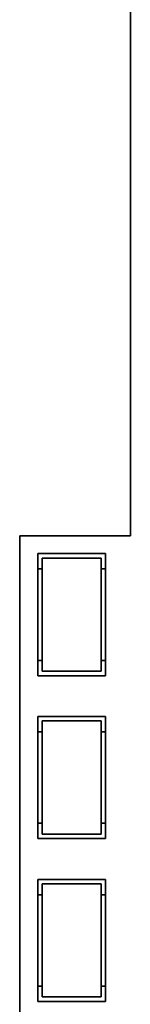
# Model space of a CAD drawing. Header units: millimetres. Extents: x 0 to 5110, y 0 to 2376.
# Tile 14 of 95: x 326 to 338, y 1584 to 1693. Entities that reach past the tile are written whole.
import ezdxf

# ---------------------------------------------------------------- set-up
doc = ezdxf.new("R2010")
doc.units = ezdxf.units.MM
doc.header["$LTSCALE"] = 8
doc.layers.add('Sichtbare Kanten(ISO)', color=7, linetype='Continuous', lineweight=35)

msp = doc.modelspace()

# ---------------------------------------------------------------- linework, layer by layer
at = {"layer": 'Sichtbare Kanten(ISO)'}
for p, q in [((338.43, 1635.95), (338.43, 2023)), ((326.18, 1635.95), (338.43, 1635.95)), ((326.18, 1528.45), (326.18, 1635.95)), ((328.18, 1634), (335.68, 1634)), ((328.18, 1620.5), (328.18, 1634)), ((328.68, 1633.5), (335.18, 1633.5)), ((328.68, 1621), (328.68, 1633.5)), ((335.18, 1633.5), (335.18, 1621)), ((335.68, 1634), (335.68, 1620.5)), ((328.18, 1632.3), (328.68, 1632.3)), ((335.18, 1632.3), (335.68, 1632.3)), ((328.68, 1622.2), (328.18, 1622.2)), ((335.68, 1622.2), (335.18, 1622.2)), ((335.68, 1620.5), (328.18, 1620.5)), ((335.18, 1621), (328.68, 1621)), ((328.18, 1616), (335.68, 1616)), ((328.18, 1602.5), (328.18, 1616)), ((335.68, 1616), (335.68, 1602.5)), ((328.68, 1615.5), (335.18, 1615.5)), ((328.68, 1603), (328.68, 1615.5)), ((335.18, 1615.5), (335.18, 1603)), ((328.18, 1614.3), (328.68, 1614.3)), ((335.18, 1614.3), (335.68, 1614.3)), ((328.68, 1604.2), (328.18, 1604.2)), ((335.68, 1604.2), (335.18, 1604.2)), ((335.18, 1603), (328.68, 1603)), ((335.68, 1602.5), (328.18, 1602.5)), ((328.18, 1598), (335.68, 1598)), ((328.18, 1584.5), (328.18, 1598)), ((328.68, 1597.5), (335.18, 1597.5)), ((328.68, 1585), (328.68, 1597.5)), ((335.18, 1597.5), (335.18, 1585)), ((335.68, 1598), (335.68, 1584.5)), ((328.18, 1596.3), (328.68, 1596.3)), ((335.18, 1596.3), (335.68, 1596.3)), ((328.68, 1586.2), (328.18, 1586.2)), ((335.68, 1586.2), (335.18, 1586.2)), ((335.68, 1584.5), (328.18, 1584.5)), ((335.18, 1585), (328.68, 1585))]:
    msp.add_line(p, q, dxfattribs=at)

doc.saveas('drawing.dxf')
